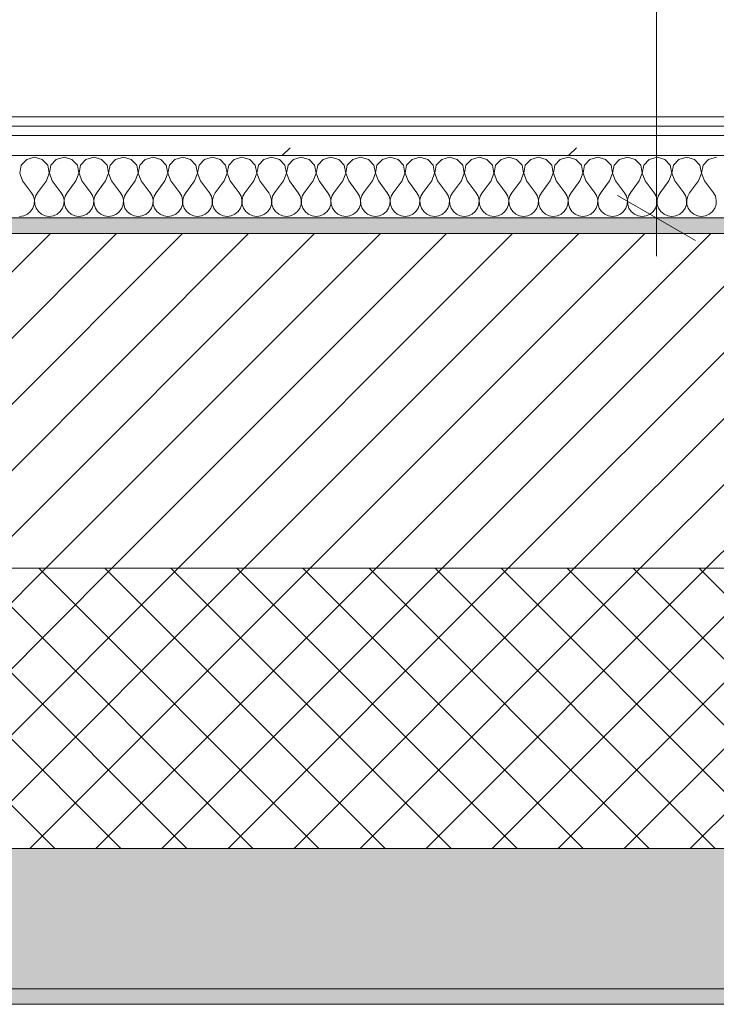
# Model space of a CAD drawing. Header units: millimetres. Extents: x -40968 to 11883, y -17757 to 4746.
# Tile 118 of 227: x -11067 to -10619, y -1699 to -1067. Entities that reach past the tile are written whole.
import ezdxf

# ---------------------------------------------------------------- set-up
doc = ezdxf.new("R2010")
doc.units = ezdxf.units.MM
doc.header["$MEASUREMENT"] = 0
doc.linetypes.add('Wipeout_Contour', pattern=[1000, 0, -1000])
for name, color, linetype in [('12_FAÇ_Façana', 7, 'Continuous'), ('Nuevo_06_COT_Generals', 7, 'Continuous'), ('Nuevo_08_E_Envans secs', 7, 'Continuous')]:
    doc.layers.add(name, color=color, linetype=linetype)
for name, color, linetype, lineweight, true_color in [('12_FAÇ_Façana_Pluma_Nº__102', 7, 'Continuous', 5, 0xcccccc), ('12_FAÇ_Façana_Pluma_Nº__174', 7, 'Continuous', 13, 0xe4ad2c), ('12_FAÇ_Façana_Pluma_Nº__176', 7, 'Continuous', 15, 0x93a0c6), ('Nuevo_08_E_Envans secs_Pluma_Nº__102', 7, 'Continuous', 5, 0xcccccc), ('Nuevo_08_E_Envans secs_Pluma_Nº__171', 171, 'Continuous', 13, 0xaaaaff), ('Nuevo_08_E_Envans secs_Pluma_Nº__177', 7, 'Continuous', 15, 0xf7e046)]:
    doc.layers.add(name, color=color, linetype=linetype, lineweight=lineweight, true_color=true_color)
for name, color, linetype, lineweight in [('12_FAÇ_Façana_Pluma_Nº__2', 8, 'Continuous', 5), ('12_FAÇ_Façana_Pluma_Nº__7', 7, 'Continuous', 5), ('Nuevo_06_COT_Generals_Pluma_Nº__1', 7, 'Continuous', 5), ('Nuevo_08_E_Envans secs_Pluma_Nº__1', 7, 'Continuous', 5)]:
    doc.layers.add(name, color=color, linetype=linetype, lineweight=lineweight)
doc.styles.add('Estilo_Generado_1', font='txt')
doc.dimstyles.new('Estilo_Generado__2', dxfattribs={"dimtxt": 100, "dimasz": 38, "dimexe": 0.18, "dimexo": 300, "dimgap": 0, "dimtad": 1, "dimlfac": 0.001, "dimzin": 0, "dimdsep": 46, "dimtxsty": 'Estilo_Generado_1', "dimblk": 'ARROWHEAD_2', "dimblk1": 'ARROWHEAD_2', "dimblk2": 'ARROWHEAD_2', "dimcen": 0.09, "dimclrd": 7, "dimclre": 7, "dimclrt": 7, "dimadec": 0, "dimazin": 0, "dimtfac": 1, "dimtdec": 4, "dimtmove": 0, "dimatfit": 3, "dimfxl": 0, "dimtolj": 1, "dimtzin": 0, "dimarcsym": 0})
pattern_1 = [(45, (0, 0), (-183.848, 183.848), [195, -65]), (45, (7e-14, 183.85), (-183.848, 183.848), [195, -65])]

# ---------------------------------------------------------------- blocks, each defined once
blk = doc.blocks.new('Muro_10_1', base_point=(-12935.93, -1193.98))
at = {"layer": '12_FAÇ_Façana_Pluma_Nº__102', "linetype": 'Continuous', "lineweight": 0, "true_color": 0xe5e5e5}
for points in [[(-12935.93, -1688.98), (-8781.93, -1688.98), (-8781.93, -1598.98), (-12035.86, -1598.98), (-12035.86, -1613.98), (-12435.86, -1613.98), (-12435.86, -1598.98), (-12486.81, -1598.98), (-12486.81, -1613.98), (-12886.81, -1613.98), (-12886.81, -1598.98), (-12935.93, -1598.98)], [(-12935.93, -1698.98), (-8781.93, -1698.98), (-8781.93, -1688.98), (-12935.93, -1688.98)]]:
    blk.add_hatch(color=254, dxfattribs=at).paths.add_polyline_path(points)
at = {"layer": '12_FAÇ_Façana_Pluma_Nº__174', "linetype": 'Continuous', "lineweight": 13, "true_color": 0xe4ad2c}
h = blk.add_hatch(dxfattribs=at)
h.set_pattern_fill('SATE_Aislamiento_0001', color=42, style=0, pattern_type=2)
h.set_pattern_definition([(45, (0, 0), (-21.2132, 21.2132), []), (135, (0, 0), (21.2132, 21.2132), [])])
h.paths.add_polyline_path([(-12035.86, -1598.98), (-8781.93, -1598.98), (-8781.93, -1418.98), (-12035.86, -1418.98)])
at = {"layer": '12_FAÇ_Façana_Pluma_Nº__176', "linetype": 'Continuous', "lineweight": 0, "true_color": 0x495063}
blk.add_hatch(color=251, dxfattribs=at).paths.add_polyline_path([(-11995.86, -1203.98), (-8781.93, -1203.98), (-8781.93, -1193.98), (-11995.86, -1193.98)])
at = {"layer": '12_FAÇ_Façana_Pluma_Nº__2', "linetype": 'Continuous', "lineweight": 5}
h = blk.add_hatch(dxfattribs=at)
h.set_pattern_fill('Ceramic_0001', color=8, style=0, pattern_type=2)
h.set_pattern_definition([(45, (0, 0), (-21.2132, 21.2132), [])])
h.paths.add_polyline_path([(-11995.86, -1418.98), (-8781.93, -1418.98), (-8781.93, -1203.98), (-11995.86, -1203.98)])
at = {"layer": '12_FAÇ_Façana_Pluma_Nº__7', "color": 7, "linetype": 'Continuous', "lineweight": 5}
for p, q in [((-8781.93, -1203.98), (-11995.86, -1203.98)), ((-11995.86, -1418.98), (-8781.93, -1418.98)), ((-12035.86, -1598.98), (-8781.93, -1598.98)), ((-12935.93, -1688.98), (-8781.93, -1688.98))]:
    blk.add_line(p, q, dxfattribs=at)
at = {"layer": '12_FAÇ_Façana_Pluma_Nº__7', "color": 7, "linetype": 'Continuous', "lineweight": 5, "flags": 128}
for points in [[(-8781.93, -1193.98), (-11995.86, -1193.98)], [(-12935.93, -1698.98), (-8781.93, -1698.98)]]:
    blk.add_lwpolyline(points, dxfattribs=at)
blk = doc.blocks.new('*X241')
at = {"layer": 'Nuevo_08_E_Envans secs_Pluma_Nº__102', "color": 254, "linetype": 'Continuous', "lineweight": 5, "true_color": 0xcccccc}
for p, q in [((-11062.15, -1156.35), (-11065.66, -1160.19)), ((-11057.14, -1154.93), (-11062.15, -1156.35)), ((-11052.14, -1156.35), (-11057.14, -1154.93)), ((-11048.62, -1160.19), (-11052.14, -1156.35)), ((-11043.1, -1156.35), (-11046.61, -1160.19)), ((-11038.1, -1154.93), (-11043.1, -1156.35)), ((-11033.09, -1156.35), (-11038.1, -1154.93)), ((-11029.58, -1160.19), (-11033.09, -1156.35)), ((-11024.05, -1156.35), (-11027.57, -1160.19)), ((-11019.05, -1154.93), (-11024.05, -1156.35)), ((-11014.04, -1156.35), (-11019.05, -1154.93)), ((-11010.53, -1160.19), (-11014.04, -1156.35)), ((-11005.01, -1156.35), (-11008.52, -1160.19)), ((-11000, -1154.93), (-11005.01, -1156.35)), ((-10994.99, -1156.35), (-11000, -1154.93)), ((-10991.48, -1160.19), (-10994.99, -1156.35)), ((-10985.96, -1156.35), (-10989.47, -1160.19)), ((-10980.95, -1154.93), (-10985.96, -1156.35)), ((-10975.95, -1156.35), (-10980.95, -1154.93)), ((-10972.43, -1160.19), (-10975.95, -1156.35)), ((-10966.91, -1156.35), (-10970.42, -1160.19)), ((-10961.9, -1154.93), (-10966.91, -1156.35)), ((-10956.9, -1156.35), (-10961.9, -1154.93)), ((-10953.39, -1160.19), (-10956.9, -1156.35)), ((-10947.86, -1156.35), (-10951.38, -1160.19)), ((-10942.86, -1154.93), (-10947.86, -1156.35)), ((-10937.85, -1156.35), (-10942.86, -1154.93)), ((-10934.34, -1160.19), (-10937.85, -1156.35)), ((-10928.82, -1156.35), (-10932.33, -1160.19)), ((-10923.81, -1154.93), (-10928.82, -1156.35)), ((-10918.8, -1156.35), (-10923.81, -1154.93)), ((-10915.29, -1160.19), (-10918.8, -1156.35)), ((-10909.77, -1156.35), (-10913.28, -1160.19)), ((-10904.76, -1154.93), (-10909.77, -1156.35)), ((-10899.75, -1156.35), (-10904.76, -1154.93)), ((-10896.24, -1160.19), (-10899.75, -1156.35)), ((-10890.72, -1156.35), (-10894.23, -1160.19)), ((-10885.71, -1154.93), (-10890.72, -1156.35)), ((-10880.71, -1156.35), (-10885.71, -1154.93)), ((-10877.2, -1160.19), (-10880.71, -1156.35)), ((-10871.67, -1156.35), (-10875.19, -1160.19)), ((-10866.67, -1154.93), (-10871.67, -1156.35)), ((-10861.66, -1156.35), (-10866.67, -1154.93)), ((-10858.15, -1160.19), (-10861.66, -1156.35)), ((-10852.63, -1156.35), (-10856.14, -1160.19)), ((-10847.62, -1154.93), (-10852.63, -1156.35)), ((-10842.61, -1156.35), (-10847.62, -1154.93)), ((-10839.1, -1160.19), (-10842.61, -1156.35)), ((-10833.58, -1156.35), (-10837.09, -1160.19)), ((-10828.57, -1154.93), (-10833.58, -1156.35)), ((-10823.56, -1156.35), (-10828.57, -1154.93)), ((-10820.05, -1160.19), (-10823.56, -1156.35)), ((-10814.53, -1156.35), (-10818.04, -1160.19)), ((-10809.52, -1154.93), (-10814.53, -1156.35)), ((-10804.52, -1156.35), (-10809.52, -1154.93)), ((-10801.01, -1160.19), (-10804.52, -1156.35)), ((-10795.48, -1156.35), (-10798.99, -1160.19)), ((-10790.48, -1154.93), (-10795.48, -1156.35)), ((-10785.47, -1156.35), (-10790.48, -1154.93)), ((-10781.96, -1160.19), (-10785.47, -1156.35)), ((-10776.44, -1156.35), (-10779.95, -1160.19)), ((-10771.43, -1154.93), (-10776.44, -1156.35)), ((-10766.42, -1156.35), (-10771.43, -1154.93)), ((-10762.91, -1160.19), (-10766.42, -1156.35)), ((-10757.39, -1156.35), (-10760.9, -1160.19)), ((-10752.38, -1154.93), (-10757.39, -1156.35)), ((-10747.37, -1156.35), (-10752.38, -1154.93)), ((-10743.86, -1160.19), (-10747.37, -1156.35)), ((-10738.34, -1156.35), (-10741.85, -1160.19)), ((-10733.33, -1154.93), (-10738.34, -1156.35)), ((-10728.33, -1156.35), (-10733.33, -1154.93)), ((-10724.81, -1160.19), (-10728.33, -1156.35)), ((-10719.29, -1156.35), (-10722.8, -1160.19)), ((-10714.29, -1154.93), (-10719.29, -1156.35)), ((-10709.28, -1156.35), (-10714.29, -1154.93)), ((-10705.77, -1160.19), (-10709.28, -1156.35)), ((-10700.25, -1156.35), (-10703.76, -1160.19)), ((-10695.24, -1154.93), (-10700.25, -1156.35)), ((-10690.23, -1156.35), (-10695.24, -1154.93)), ((-10686.72, -1160.19), (-10690.23, -1156.35)), ((-10681.2, -1156.35), (-10684.71, -1160.19)), ((-10676.19, -1154.93), (-10681.2, -1156.35)), ((-10671.18, -1156.35), (-10676.19, -1154.93)), ((-10667.67, -1160.19), (-10671.18, -1156.35)), ((-10662.15, -1156.35), (-10665.66, -1160.19)), ((-10657.14, -1154.93), (-10662.15, -1156.35)), ((-10652.14, -1156.35), (-10657.14, -1154.93)), ((-10648.62, -1160.19), (-10652.14, -1156.35)), ((-10643.1, -1156.35), (-10646.61, -1160.19)), ((-10638.1, -1154.93), (-10643.1, -1156.35)), ((-10633.09, -1156.35), (-10638.1, -1154.93)), ((-10629.58, -1160.19), (-10633.09, -1156.35)), ((-10624.05, -1156.35), (-10627.57, -1160.19)), ((-10619.05, -1154.93), (-10624.05, -1156.35)), ((-11065.66, -1160.19), (-11066.63, -1165.31)), ((-11047.66, -1165.31), (-11048.62, -1160.19)), ((-11046.61, -1160.19), (-11047.58, -1165.31)), ((-11028.61, -1165.31), (-11029.58, -1160.19)), ((-11027.57, -1160.19), (-11028.53, -1165.31)), ((-11009.56, -1165.31), (-11010.53, -1160.19)), ((-11008.52, -1160.19), (-11009.49, -1165.31)), ((-10990.51, -1165.31), (-10991.48, -1160.19)), ((-10989.47, -1160.19), (-10990.44, -1165.31)), ((-10971.47, -1165.31), (-10972.43, -1160.19)), ((-10970.42, -1160.19), (-10971.39, -1165.31)), ((-10952.42, -1165.31), (-10953.39, -1160.19)), ((-10951.38, -1160.19), (-10952.34, -1165.31)), ((-10933.37, -1165.31), (-10934.34, -1160.19)), ((-10932.33, -1160.19), (-10933.29, -1165.31)), ((-10914.32, -1165.31), (-10915.29, -1160.19)), ((-10913.28, -1160.19), (-10914.25, -1165.31)), ((-10895.28, -1165.31), (-10896.24, -1160.19)), ((-10894.23, -1160.19), (-10895.2, -1165.31)), ((-10876.23, -1165.31), (-10877.2, -1160.19)), ((-10875.19, -1160.19), (-10876.15, -1165.31)), ((-10857.18, -1165.31), (-10858.15, -1160.19)), ((-10856.14, -1160.19), (-10857.1, -1165.31)), ((-10838.13, -1165.31), (-10839.1, -1160.19)), ((-10837.09, -1160.19), (-10838.06, -1165.31)), ((-10819.09, -1165.31), (-10820.05, -1160.19)), ((-10818.04, -1160.19), (-10819.01, -1165.31)), ((-10800.04, -1165.31), (-10801.01, -1160.19)), ((-10798.99, -1160.19), (-10799.96, -1165.31)), ((-10780.99, -1165.31), (-10781.96, -1160.19)), ((-10779.95, -1160.19), (-10780.91, -1165.31)), ((-10761.94, -1165.31), (-10762.91, -1160.19)), ((-10760.9, -1160.19), (-10761.87, -1165.31)), ((-10742.9, -1165.31), (-10743.86, -1160.19)), ((-10741.85, -1160.19), (-10742.82, -1165.31)), ((-10723.85, -1165.31), (-10724.81, -1160.19)), ((-10722.8, -1160.19), (-10723.77, -1165.31)), ((-10704.8, -1165.31), (-10705.77, -1160.19)), ((-10703.76, -1160.19), (-10704.72, -1165.31)), ((-10685.75, -1165.31), (-10686.72, -1160.19)), ((-10684.71, -1160.19), (-10685.68, -1165.31)), ((-10666.71, -1165.31), (-10667.67, -1160.19)), ((-10665.66, -1160.19), (-10666.63, -1165.31)), ((-10647.66, -1165.31), (-10648.62, -1160.19)), ((-10646.61, -1160.19), (-10647.58, -1165.31)), ((-10628.61, -1165.31), (-10629.58, -1160.19)), ((-10627.57, -1160.19), (-10628.53, -1165.31)), ((-11066.63, -1165.31), (-11064.76, -1170.17)), ((-11049.52, -1170.17), (-11047.66, -1165.31)), ((-11047.58, -1165.31), (-11045.71, -1170.17)), ((-11030.48, -1170.17), (-11028.61, -1165.31)), ((-11028.53, -1165.31), (-11026.67, -1170.17)), ((-11011.43, -1170.17), (-11009.56, -1165.31)), ((-11009.49, -1165.31), (-11007.62, -1170.17)), ((-10992.38, -1170.17), (-10990.51, -1165.31)), ((-10990.44, -1165.31), (-10988.57, -1170.17)), ((-10973.33, -1170.17), (-10971.47, -1165.31)), ((-10971.39, -1165.31), (-10969.52, -1170.17)), ((-10954.29, -1170.17), (-10952.42, -1165.31)), ((-10952.34, -1165.31), (-10950.48, -1170.17)), ((-10935.24, -1170.17), (-10933.37, -1165.31)), ((-10933.29, -1165.31), (-10931.43, -1170.17)), ((-10916.19, -1170.17), (-10914.32, -1165.31)), ((-10914.25, -1165.31), (-10912.38, -1170.17)), ((-10897.14, -1170.17), (-10895.28, -1165.31)), ((-10895.2, -1165.31), (-10893.33, -1170.17)), ((-10878.1, -1170.17), (-10876.23, -1165.31)), ((-10876.15, -1165.31), (-10874.29, -1170.17)), ((-10859.05, -1170.17), (-10857.18, -1165.31)), ((-10857.1, -1165.31), (-10855.24, -1170.17)), ((-10840, -1170.17), (-10838.13, -1165.31)), ((-10838.06, -1165.31), (-10836.19, -1170.17)), ((-10820.95, -1170.17), (-10819.09, -1165.31)), ((-10819.01, -1165.31), (-10817.14, -1170.17)), ((-10801.9, -1170.17), (-10800.04, -1165.31)), ((-10799.96, -1165.31), (-10798.1, -1170.17)), ((-10782.86, -1170.17), (-10780.99, -1165.31)), ((-10780.91, -1165.31), (-10779.05, -1170.17)), ((-10763.81, -1170.17), (-10761.94, -1165.31)), ((-10761.87, -1165.31), (-10760, -1170.17)), ((-10744.76, -1170.17), (-10742.9, -1165.31)), ((-10742.82, -1165.31), (-10740.95, -1170.17)), ((-10725.71, -1170.17), (-10723.85, -1165.31)), ((-10723.77, -1165.31), (-10721.9, -1170.17)), ((-10706.67, -1170.17), (-10704.8, -1165.31)), ((-10704.72, -1165.31), (-10702.86, -1170.17)), ((-10687.62, -1170.17), (-10685.75, -1165.31)), ((-10685.68, -1165.31), (-10683.81, -1170.17)), ((-10668.57, -1170.17), (-10666.71, -1165.31)), ((-10666.63, -1165.31), (-10664.76, -1170.17)), ((-10649.52, -1170.17), (-10647.66, -1165.31)), ((-10647.58, -1165.31), (-10645.71, -1170.17)), ((-10630.48, -1170.17), (-10628.61, -1165.31)), ((-10628.53, -1165.31), (-10626.67, -1170.17)), ((-11064.76, -1170.17), (-11059.05, -1177.79)), ((-11049.52, -1170.17), (-11055.24, -1177.79)), ((-11045.71, -1170.17), (-11040, -1177.79)), ((-11030.48, -1170.17), (-11036.19, -1177.79)), ((-11026.67, -1170.17), (-11020.95, -1177.79)), ((-11011.43, -1170.17), (-11017.14, -1177.79)), ((-11007.62, -1170.17), (-11001.9, -1177.79)), ((-10992.38, -1170.17), (-10998.1, -1177.79)), ((-10988.57, -1170.17), (-10982.86, -1177.79)), ((-10973.33, -1170.17), (-10979.05, -1177.79)), ((-10969.52, -1170.17), (-10963.81, -1177.79)), ((-10954.29, -1170.17), (-10960, -1177.79)), ((-10950.48, -1170.17), (-10944.76, -1177.79)), ((-10935.24, -1170.17), (-10940.95, -1177.79)), ((-10931.43, -1170.17), (-10925.71, -1177.79)), ((-10916.19, -1170.17), (-10921.9, -1177.79)), ((-10912.38, -1170.17), (-10906.67, -1177.79)), ((-10897.14, -1170.17), (-10902.86, -1177.79)), ((-10893.33, -1170.17), (-10887.62, -1177.79)), ((-10878.1, -1170.17), (-10883.81, -1177.79)), ((-10874.29, -1170.17), (-10868.57, -1177.79)), ((-10859.05, -1170.17), (-10864.76, -1177.79)), ((-10855.24, -1170.17), (-10849.52, -1177.79)), ((-10840, -1170.17), (-10845.71, -1177.79)), ((-10836.19, -1170.17), (-10830.48, -1177.79)), ((-10820.95, -1170.17), (-10826.67, -1177.79)), ((-10817.14, -1170.17), (-10811.43, -1177.79)), ((-10801.9, -1170.17), (-10807.62, -1177.79)), ((-10798.1, -1170.17), (-10792.38, -1177.79)), ((-10782.86, -1170.17), (-10788.57, -1177.79)), ((-10779.05, -1170.17), (-10773.33, -1177.79)), ((-10763.81, -1170.17), (-10769.52, -1177.79)), ((-10760, -1170.17), (-10754.29, -1177.79)), ((-10744.76, -1170.17), (-10750.48, -1177.79)), ((-10740.95, -1170.17), (-10735.24, -1177.79)), ((-10725.71, -1170.17), (-10731.43, -1177.79)), ((-10721.9, -1170.17), (-10716.19, -1177.79)), ((-10706.67, -1170.17), (-10712.38, -1177.79)), ((-10702.86, -1170.17), (-10697.14, -1177.79)), ((-10687.62, -1170.17), (-10693.33, -1177.79)), ((-10683.81, -1170.17), (-10678.1, -1177.79)), ((-10668.57, -1170.17), (-10674.29, -1177.79)), ((-10664.76, -1170.17), (-10659.05, -1177.79)), ((-10649.52, -1170.17), (-10655.24, -1177.79)), ((-10645.71, -1170.17), (-10640, -1177.79)), ((-10630.48, -1170.17), (-10636.19, -1177.79)), ((-10626.67, -1170.17), (-10620.95, -1177.79)), ((-11057.78, -1180.08), (-11059.05, -1177.79)), ((-11057.18, -1182.64), (-11057.78, -1180.08)), ((-11056.51, -1180.08), (-11057.1, -1182.64)), ((-11055.24, -1177.79), (-11056.51, -1180.08)), ((-11038.73, -1180.08), (-11040, -1177.79)), ((-11038.13, -1182.64), (-11038.73, -1180.08)), ((-11037.46, -1180.08), (-11038.06, -1182.64)), ((-11036.19, -1177.79), (-11037.46, -1180.08)), ((-11019.68, -1180.08), (-11020.95, -1177.79)), ((-11019.09, -1182.64), (-11019.68, -1180.08)), ((-11018.41, -1180.08), (-11019.01, -1182.64)), ((-11017.14, -1177.79), (-11018.41, -1180.08)), ((-11000.63, -1180.08), (-11001.9, -1177.79)), ((-11000.04, -1182.64), (-11000.63, -1180.08)), ((-10999.37, -1180.08), (-10999.96, -1182.64)), ((-10998.1, -1177.79), (-10999.37, -1180.08)), ((-10981.59, -1180.08), (-10982.86, -1177.79)), ((-10980.99, -1182.64), (-10981.59, -1180.08)), ((-10980.32, -1180.08), (-10980.91, -1182.64)), ((-10979.05, -1177.79), (-10980.32, -1180.08)), ((-10962.54, -1180.08), (-10963.81, -1177.79)), ((-10961.94, -1182.64), (-10962.54, -1180.08)), ((-10961.27, -1180.08), (-10961.87, -1182.64)), ((-10960, -1177.79), (-10961.27, -1180.08)), ((-10943.49, -1180.08), (-10944.76, -1177.79)), ((-10942.9, -1182.64), (-10943.49, -1180.08)), ((-10942.22, -1180.08), (-10942.82, -1182.64)), ((-10940.95, -1177.79), (-10942.22, -1180.08)), ((-10924.44, -1180.08), (-10925.71, -1177.79)), ((-10923.85, -1182.64), (-10924.44, -1180.08)), ((-10923.18, -1180.08), (-10923.77, -1182.64)), ((-10921.9, -1177.79), (-10923.18, -1180.08)), ((-10905.4, -1180.08), (-10906.67, -1177.79)), ((-10904.8, -1182.64), (-10905.4, -1180.08)), ((-10904.13, -1180.08), (-10904.72, -1182.64)), ((-10902.86, -1177.79), (-10904.13, -1180.08)), ((-10886.35, -1180.08), (-10887.62, -1177.79)), ((-10885.75, -1182.64), (-10886.35, -1180.08)), ((-10885.08, -1180.08), (-10885.68, -1182.64)), ((-10883.81, -1177.79), (-10885.08, -1180.08)), ((-10867.3, -1180.08), (-10868.57, -1177.79)), ((-10866.71, -1182.64), (-10867.3, -1180.08)), ((-10866.03, -1180.08), (-10866.63, -1182.64)), ((-10864.76, -1177.79), (-10866.03, -1180.08)), ((-10848.25, -1180.08), (-10849.52, -1177.79)), ((-10847.66, -1182.64), (-10848.25, -1180.08)), ((-10846.99, -1180.08), (-10847.58, -1182.64)), ((-10845.71, -1177.79), (-10846.99, -1180.08)), ((-10829.2, -1180.08), (-10830.48, -1177.79)), ((-10828.61, -1182.64), (-10829.2, -1180.08)), ((-10827.94, -1180.08), (-10828.53, -1182.64)), ((-10826.67, -1177.79), (-10827.94, -1180.08)), ((-10810.16, -1180.08), (-10811.43, -1177.79)), ((-10809.56, -1182.64), (-10810.16, -1180.08)), ((-10808.89, -1180.08), (-10809.49, -1182.64)), ((-10807.62, -1177.79), (-10808.89, -1180.08)), ((-10791.11, -1180.08), (-10792.38, -1177.79)), ((-10790.51, -1182.64), (-10791.11, -1180.08)), ((-10789.84, -1180.08), (-10790.44, -1182.64)), ((-10788.57, -1177.79), (-10789.84, -1180.08)), ((-10772.06, -1180.08), (-10773.33, -1177.79)), ((-10771.47, -1182.64), (-10772.06, -1180.08)), ((-10770.8, -1180.08), (-10771.39, -1182.64)), ((-10769.52, -1177.79), (-10770.8, -1180.08)), ((-10753.01, -1180.08), (-10754.29, -1177.79)), ((-10752.42, -1182.64), (-10753.01, -1180.08)), ((-10751.75, -1180.08), (-10752.34, -1182.64)), ((-10750.48, -1177.79), (-10751.75, -1180.08)), ((-10733.97, -1180.08), (-10735.24, -1177.79)), ((-10733.37, -1182.64), (-10733.97, -1180.08)), ((-10732.7, -1180.08), (-10733.29, -1182.64)), ((-10731.43, -1177.79), (-10732.7, -1180.08)), ((-10714.92, -1180.08), (-10716.19, -1177.79)), ((-10714.32, -1182.64), (-10714.92, -1180.08)), ((-10713.65, -1180.08), (-10714.25, -1182.64)), ((-10712.38, -1177.79), (-10713.65, -1180.08)), ((-10695.87, -1180.08), (-10697.14, -1177.79)), ((-10695.28, -1182.64), (-10695.87, -1180.08)), ((-10694.6, -1180.08), (-10695.2, -1182.64)), ((-10693.33, -1177.79), (-10694.6, -1180.08)), ((-10676.82, -1180.08), (-10678.1, -1177.79)), ((-10676.23, -1182.64), (-10676.82, -1180.08)), ((-10675.56, -1180.08), (-10676.15, -1182.64)), ((-10674.29, -1177.79), (-10675.56, -1180.08)), ((-10657.78, -1180.08), (-10659.05, -1177.79)), ((-10657.18, -1182.64), (-10657.78, -1180.08)), ((-10656.51, -1180.08), (-10657.1, -1182.64)), ((-10655.24, -1177.79), (-10656.51, -1180.08)), ((-10638.73, -1180.08), (-10640, -1177.79)), ((-10638.13, -1182.64), (-10638.73, -1180.08)), ((-10637.46, -1180.08), (-10638.06, -1182.64)), ((-10636.19, -1177.79), (-10637.46, -1180.08)), ((-10619.68, -1180.08), (-10620.95, -1177.79)), ((-10619.09, -1182.64), (-10619.68, -1180.08)), ((-11059.64, -1189.92), (-11058.15, -1187.76)), ((-11058.15, -1187.76), (-11057.31, -1185.27)), ((-11057.31, -1185.27), (-11057.18, -1182.64)), ((-11057.1, -1182.64), (-11056.98, -1185.27)), ((-11056.98, -1185.27), (-11056.14, -1187.76)), ((-11056.14, -1187.76), (-11054.65, -1189.92)), ((-11040.59, -1189.92), (-11039.1, -1187.76)), ((-11039.1, -1187.76), (-11038.26, -1185.27)), ((-11038.26, -1185.27), (-11038.13, -1182.64)), ((-11038.06, -1182.64), (-11037.93, -1185.27)), ((-11037.93, -1185.27), (-11037.09, -1187.76)), ((-11037.09, -1187.76), (-11035.6, -1189.92)), ((-11021.54, -1189.92), (-11020.05, -1187.76)), ((-11020.05, -1187.76), (-11019.21, -1185.27)), ((-11019.21, -1185.27), (-11019.09, -1182.64)), ((-11019.01, -1182.64), (-11018.88, -1185.27)), ((-11018.88, -1185.27), (-11018.04, -1187.76)), ((-11018.04, -1187.76), (-11016.55, -1189.92)), ((-11002.49, -1189.92), (-11001.01, -1187.76)), ((-11001.01, -1187.76), (-11000.17, -1185.27)), ((-11000.17, -1185.27), (-11000.04, -1182.64)), ((-10999.96, -1182.64), (-10999.83, -1185.27)), ((-10999.83, -1185.27), (-10998.99, -1187.76)), ((-10998.99, -1187.76), (-10997.51, -1189.92)), ((-10983.45, -1189.92), (-10981.96, -1187.76)), ((-10981.96, -1187.76), (-10981.12, -1185.27)), ((-10981.12, -1185.27), (-10980.99, -1182.64)), ((-10980.91, -1182.64), (-10980.79, -1185.27)), ((-10980.79, -1185.27), (-10979.95, -1187.76)), ((-10979.95, -1187.76), (-10978.46, -1189.92)), ((-10964.4, -1189.92), (-10962.91, -1187.76)), ((-10962.91, -1187.76), (-10962.07, -1185.27)), ((-10962.07, -1185.27), (-10961.94, -1182.64)), ((-10961.87, -1182.64), (-10961.74, -1185.27)), ((-10961.74, -1185.27), (-10960.9, -1187.76)), ((-10960.9, -1187.76), (-10959.41, -1189.92)), ((-10945.35, -1189.92), (-10943.86, -1187.76)), ((-10943.86, -1187.76), (-10943.02, -1185.27)), ((-10943.02, -1185.27), (-10942.9, -1182.64)), ((-10942.82, -1182.64), (-10942.69, -1185.27)), ((-10942.69, -1185.27), (-10941.85, -1187.76)), ((-10941.85, -1187.76), (-10940.36, -1189.92)), ((-10926.3, -1189.92), (-10924.81, -1187.76)), ((-10924.81, -1187.76), (-10923.98, -1185.27)), ((-10923.98, -1185.27), (-10923.85, -1182.64)), ((-10923.77, -1182.64), (-10923.64, -1185.27)), ((-10923.64, -1185.27), (-10922.8, -1187.76)), ((-10922.8, -1187.76), (-10921.32, -1189.92)), ((-10907.26, -1189.92), (-10905.77, -1187.76)), ((-10905.77, -1187.76), (-10904.93, -1185.27)), ((-10904.93, -1185.27), (-10904.8, -1182.64)), ((-10904.72, -1182.64), (-10904.6, -1185.27)), ((-10904.6, -1185.27), (-10903.76, -1187.76)), ((-10903.76, -1187.76), (-10902.27, -1189.92)), ((-10888.21, -1189.92), (-10886.72, -1187.76)), ((-10886.72, -1187.76), (-10885.88, -1185.27)), ((-10885.88, -1185.27), (-10885.75, -1182.64)), ((-10885.68, -1182.64), (-10885.55, -1185.27)), ((-10885.55, -1185.27), (-10884.71, -1187.76)), ((-10884.71, -1187.76), (-10883.22, -1189.92)), ((-10869.16, -1189.92), (-10867.67, -1187.76)), ((-10867.67, -1187.76), (-10866.83, -1185.27)), ((-10866.83, -1185.27), (-10866.71, -1182.64)), ((-10866.63, -1182.64), (-10866.5, -1185.27)), ((-10866.5, -1185.27), (-10865.66, -1187.76)), ((-10865.66, -1187.76), (-10864.17, -1189.92)), ((-10850.11, -1189.92), (-10848.62, -1187.76)), ((-10848.62, -1187.76), (-10847.78, -1185.27)), ((-10847.78, -1185.27), (-10847.66, -1182.64)), ((-10847.58, -1182.64), (-10847.45, -1185.27)), ((-10847.45, -1185.27), (-10846.61, -1187.76)), ((-10846.61, -1187.76), (-10845.13, -1189.92)), ((-10831.06, -1189.92), (-10829.58, -1187.76)), ((-10829.58, -1187.76), (-10828.74, -1185.27)), ((-10828.74, -1185.27), (-10828.61, -1182.64)), ((-10828.53, -1182.64), (-10828.41, -1185.27)), ((-10828.41, -1185.27), (-10827.57, -1187.76)), ((-10827.57, -1187.76), (-10826.08, -1189.92)), ((-10812.02, -1189.92), (-10810.53, -1187.76)), ((-10810.53, -1187.76), (-10809.69, -1185.27)), ((-10809.69, -1185.27), (-10809.56, -1182.64)), ((-10809.49, -1182.64), (-10809.36, -1185.27)), ((-10809.36, -1185.27), (-10808.52, -1187.76)), ((-10808.52, -1187.76), (-10807.03, -1189.92)), ((-10792.97, -1189.92), (-10791.48, -1187.76)), ((-10791.48, -1187.76), (-10790.64, -1185.27)), ((-10790.64, -1185.27), (-10790.51, -1182.64)), ((-10790.44, -1182.64), (-10790.31, -1185.27)), ((-10790.31, -1185.27), (-10789.47, -1187.76)), ((-10789.47, -1187.76), (-10787.98, -1189.92)), ((-10773.92, -1189.92), (-10772.43, -1187.76)), ((-10772.43, -1187.76), (-10771.59, -1185.27)), ((-10771.59, -1185.27), (-10771.47, -1182.64)), ((-10771.39, -1182.64), (-10771.26, -1185.27)), ((-10771.26, -1185.27), (-10770.42, -1187.76)), ((-10770.42, -1187.76), (-10768.94, -1189.92)), ((-10754.87, -1189.92), (-10753.39, -1187.76)), ((-10753.39, -1187.76), (-10752.55, -1185.27)), ((-10752.55, -1185.27), (-10752.42, -1182.64)), ((-10752.34, -1182.64), (-10752.22, -1185.27)), ((-10752.22, -1185.27), (-10751.38, -1187.76)), ((-10751.38, -1187.76), (-10749.89, -1189.92)), ((-10735.83, -1189.92), (-10734.34, -1187.76)), ((-10734.34, -1187.76), (-10733.5, -1185.27)), ((-10733.5, -1185.27), (-10733.37, -1182.64)), ((-10733.29, -1182.64), (-10733.17, -1185.27)), ((-10733.17, -1185.27), (-10732.33, -1187.76)), ((-10732.33, -1187.76), (-10730.84, -1189.92)), ((-10716.78, -1189.92), (-10715.29, -1187.76)), ((-10715.29, -1187.76), (-10714.45, -1185.27)), ((-10714.45, -1185.27), (-10714.32, -1182.64)), ((-10714.25, -1182.64), (-10714.12, -1185.27)), ((-10714.12, -1185.27), (-10713.28, -1187.76)), ((-10713.28, -1187.76), (-10711.79, -1189.92)), ((-10697.73, -1189.92), (-10696.24, -1187.76)), ((-10696.24, -1187.76), (-10695.4, -1185.27)), ((-10695.4, -1185.27), (-10695.28, -1182.64)), ((-10695.2, -1182.64), (-10695.07, -1185.27)), ((-10695.07, -1185.27), (-10694.23, -1187.76)), ((-10694.23, -1187.76), (-10692.74, -1189.92)), ((-10678.68, -1189.92), (-10677.2, -1187.76)), ((-10677.2, -1187.76), (-10676.36, -1185.27)), ((-10676.36, -1185.27), (-10676.23, -1182.64)), ((-10676.15, -1182.64), (-10676.02, -1185.27)), ((-10676.02, -1185.27), (-10675.19, -1187.76)), ((-10675.19, -1187.76), (-10673.7, -1189.92)), ((-10659.64, -1189.92), (-10658.15, -1187.76)), ((-10658.15, -1187.76), (-10657.31, -1185.27)), ((-10657.31, -1185.27), (-10657.18, -1182.64)), ((-10657.1, -1182.64), (-10656.98, -1185.27)), ((-10656.98, -1185.27), (-10656.14, -1187.76)), ((-10656.14, -1187.76), (-10654.65, -1189.92)), ((-10640.59, -1189.92), (-10639.1, -1187.76)), ((-10639.1, -1187.76), (-10638.26, -1185.27)), ((-10638.26, -1185.27), (-10638.13, -1182.64)), ((-10638.06, -1182.64), (-10637.93, -1185.27)), ((-10637.93, -1185.27), (-10637.09, -1187.76)), ((-10637.09, -1187.76), (-10635.6, -1189.92)), ((-10621.54, -1189.92), (-10620.05, -1187.76)), ((-10620.05, -1187.76), (-10619.21, -1185.27)), ((-10619.21, -1185.27), (-10619.09, -1182.64)), ((-11066.67, -1193.02), (-11064.06, -1192.66)), ((-11064.06, -1192.66), (-11061.66, -1191.6)), ((-11061.66, -1191.6), (-11059.64, -1189.92)), ((-11054.65, -1189.92), (-11052.63, -1191.6)), ((-11052.63, -1191.6), (-11050.22, -1192.66)), ((-11050.22, -1192.66), (-11047.62, -1193.02)), ((-11047.62, -1193.02), (-11045.02, -1192.66)), ((-11045.02, -1192.66), (-11042.61, -1191.6)), ((-11042.61, -1191.6), (-11040.59, -1189.92)), ((-11035.6, -1189.92), (-11033.58, -1191.6)), ((-11033.58, -1191.6), (-11031.17, -1192.66)), ((-11031.17, -1192.66), (-11028.57, -1193.02)), ((-11028.57, -1193.02), (-11025.97, -1192.66)), ((-11025.97, -1192.66), (-11023.56, -1191.6)), ((-11023.56, -1191.6), (-11021.54, -1189.92)), ((-11016.55, -1189.92), (-11014.53, -1191.6)), ((-11014.53, -1191.6), (-11012.13, -1192.66)), ((-11012.13, -1192.66), (-11009.52, -1193.02)), ((-11009.52, -1193.02), (-11006.92, -1192.66)), ((-11006.92, -1192.66), (-11004.52, -1191.6)), ((-11004.52, -1191.6), (-11002.49, -1189.92)), ((-10997.51, -1189.92), (-10995.48, -1191.6)), ((-10995.48, -1191.6), (-10993.08, -1192.66)), ((-10993.08, -1192.66), (-10990.48, -1193.02)), ((-10990.48, -1193.02), (-10987.87, -1192.66)), ((-10987.87, -1192.66), (-10985.47, -1191.6)), ((-10985.47, -1191.6), (-10983.45, -1189.92)), ((-10978.46, -1189.92), (-10976.44, -1191.6)), ((-10976.44, -1191.6), (-10974.03, -1192.66)), ((-10974.03, -1192.66), (-10971.43, -1193.02)), ((-10971.43, -1193.02), (-10968.83, -1192.66)), ((-10968.83, -1192.66), (-10966.42, -1191.6)), ((-10966.42, -1191.6), (-10964.4, -1189.92)), ((-10959.41, -1189.92), (-10957.39, -1191.6)), ((-10957.39, -1191.6), (-10954.98, -1192.66)), ((-10954.98, -1192.66), (-10952.38, -1193.02)), ((-10952.38, -1193.02), (-10949.78, -1192.66)), ((-10949.78, -1192.66), (-10947.37, -1191.6)), ((-10947.37, -1191.6), (-10945.35, -1189.92)), ((-10940.36, -1189.92), (-10938.34, -1191.6)), ((-10938.34, -1191.6), (-10935.94, -1192.66)), ((-10935.94, -1192.66), (-10933.33, -1193.02)), ((-10933.33, -1193.02), (-10930.73, -1192.66)), ((-10930.73, -1192.66), (-10928.33, -1191.6)), ((-10928.33, -1191.6), (-10926.3, -1189.92)), ((-10921.32, -1189.92), (-10919.29, -1191.6)), ((-10919.29, -1191.6), (-10916.89, -1192.66)), ((-10916.89, -1192.66), (-10914.29, -1193.02)), ((-10914.29, -1193.02), (-10911.68, -1192.66)), ((-10911.68, -1192.66), (-10909.28, -1191.6)), ((-10909.28, -1191.6), (-10907.26, -1189.92)), ((-10902.27, -1189.92), (-10900.25, -1191.6)), ((-10900.25, -1191.6), (-10897.84, -1192.66)), ((-10897.84, -1192.66), (-10895.24, -1193.02)), ((-10895.24, -1193.02), (-10892.64, -1192.66)), ((-10892.64, -1192.66), (-10890.23, -1191.6)), ((-10890.23, -1191.6), (-10888.21, -1189.92)), ((-10883.22, -1189.92), (-10881.2, -1191.6)), ((-10881.2, -1191.6), (-10878.79, -1192.66)), ((-10878.79, -1192.66), (-10876.19, -1193.02)), ((-10876.19, -1193.02), (-10873.59, -1192.66)), ((-10873.59, -1192.66), (-10871.18, -1191.6)), ((-10871.18, -1191.6), (-10869.16, -1189.92)), ((-10864.17, -1189.92), (-10862.15, -1191.6)), ((-10862.15, -1191.6), (-10859.75, -1192.66)), ((-10859.75, -1192.66), (-10857.14, -1193.02)), ((-10857.14, -1193.02), (-10854.54, -1192.66)), ((-10854.54, -1192.66), (-10852.14, -1191.6)), ((-10852.14, -1191.6), (-10850.11, -1189.92)), ((-10845.13, -1189.92), (-10843.1, -1191.6)), ((-10843.1, -1191.6), (-10840.7, -1192.66)), ((-10840.7, -1192.66), (-10838.1, -1193.02)), ((-10838.1, -1193.02), (-10835.49, -1192.66)), ((-10835.49, -1192.66), (-10833.09, -1191.6)), ((-10833.09, -1191.6), (-10831.06, -1189.92)), ((-10826.08, -1189.92), (-10824.05, -1191.6)), ((-10824.05, -1191.6), (-10821.65, -1192.66)), ((-10821.65, -1192.66), (-10819.05, -1193.02)), ((-10819.05, -1193.02), (-10816.45, -1192.66)), ((-10816.45, -1192.66), (-10814.04, -1191.6)), ((-10814.04, -1191.6), (-10812.02, -1189.92)), ((-10807.03, -1189.92), (-10805.01, -1191.6)), ((-10805.01, -1191.6), (-10802.6, -1192.66)), ((-10802.6, -1192.66), (-10800, -1193.02)), ((-10800, -1193.02), (-10797.4, -1192.66)), ((-10797.4, -1192.66), (-10794.99, -1191.6)), ((-10794.99, -1191.6), (-10792.97, -1189.92)), ((-10787.98, -1189.92), (-10785.96, -1191.6)), ((-10785.96, -1191.6), (-10783.55, -1192.66)), ((-10783.55, -1192.66), (-10780.95, -1193.02)), ((-10780.95, -1193.02), (-10778.35, -1192.66)), ((-10778.35, -1192.66), (-10775.95, -1191.6)), ((-10775.95, -1191.6), (-10773.92, -1189.92)), ((-10768.94, -1189.92), (-10766.91, -1191.6)), ((-10766.91, -1191.6), (-10764.51, -1192.66)), ((-10764.51, -1192.66), (-10761.9, -1193.02)), ((-10761.9, -1193.02), (-10759.3, -1192.66)), ((-10759.3, -1192.66), (-10756.9, -1191.6)), ((-10756.9, -1191.6), (-10754.87, -1189.92)), ((-10749.89, -1189.92), (-10747.86, -1191.6)), ((-10747.86, -1191.6), (-10745.46, -1192.66)), ((-10745.46, -1192.66), (-10742.86, -1193.02)), ((-10742.86, -1193.02), (-10740.25, -1192.66)), ((-10740.25, -1192.66), (-10737.85, -1191.6)), ((-10737.85, -1191.6), (-10735.83, -1189.92)), ((-10730.84, -1189.92), (-10728.82, -1191.6)), ((-10728.82, -1191.6), (-10726.41, -1192.66)), ((-10726.41, -1192.66), (-10723.81, -1193.02)), ((-10723.81, -1193.02), (-10721.21, -1192.66)), ((-10721.21, -1192.66), (-10718.8, -1191.6)), ((-10718.8, -1191.6), (-10716.78, -1189.92)), ((-10711.79, -1189.92), (-10709.77, -1191.6)), ((-10709.77, -1191.6), (-10707.36, -1192.66)), ((-10707.36, -1192.66), (-10704.76, -1193.02)), ((-10704.76, -1193.02), (-10702.16, -1192.66)), ((-10702.16, -1192.66), (-10699.75, -1191.6)), ((-10699.75, -1191.6), (-10697.73, -1189.92)), ((-10692.74, -1189.92), (-10690.72, -1191.6)), ((-10690.72, -1191.6), (-10688.32, -1192.66)), ((-10688.32, -1192.66), (-10685.71, -1193.02)), ((-10685.71, -1193.02), (-10683.11, -1192.66)), ((-10683.11, -1192.66), (-10680.71, -1191.6)), ((-10680.71, -1191.6), (-10678.68, -1189.92)), ((-10673.7, -1189.92), (-10671.67, -1191.6)), ((-10671.67, -1191.6), (-10669.27, -1192.66)), ((-10669.27, -1192.66), (-10666.67, -1193.02)), ((-10666.67, -1193.02), (-10664.06, -1192.66)), ((-10664.06, -1192.66), (-10661.66, -1191.6)), ((-10661.66, -1191.6), (-10659.64, -1189.92)), ((-10654.65, -1189.92), (-10652.63, -1191.6)), ((-10652.63, -1191.6), (-10650.22, -1192.66)), ((-10650.22, -1192.66), (-10647.62, -1193.02)), ((-10647.62, -1193.02), (-10645.02, -1192.66)), ((-10645.02, -1192.66), (-10642.61, -1191.6)), ((-10642.61, -1191.6), (-10640.59, -1189.92)), ((-10635.6, -1189.92), (-10633.58, -1191.6)), ((-10633.58, -1191.6), (-10631.17, -1192.66)), ((-10631.17, -1192.66), (-10628.57, -1193.02)), ((-10628.57, -1193.02), (-10625.97, -1192.66)), ((-10625.97, -1192.66), (-10623.56, -1191.6)), ((-10623.56, -1191.6), (-10621.54, -1189.92))]:
    blk.add_line(p, q, dxfattribs=at)
blk = doc.blocks.new('Muro_94_1', base_point=(-8781.93, -1193.98))
at = {"layer": 'Nuevo_08_E_Envans secs_Pluma_Nº__1', "color": 7, "linetype": 'Continuous', "lineweight": 5, "flags": 128}
blk.add_lwpolyline([(-12035.86, -1193.98), (-8781.93, -1193.98)], dxfattribs=at)
at = {"color": 254, "linetype": 'Wipeout_Contour', "lineweight": 0, "ltscale": 41757.661054}
blk.add_wipeout([(-11970.86, -1134.98), (-8781.93, -1134.98), (-8781.93, -1128.98), (-11970.86, -1128.98)], dxfattribs=at).dxf.layer = 'Nuevo_08_E_Envans secs'
at = {"color": 254, "linetype": 'Wipeout_Contour', "lineweight": 0, "ltscale": 41788.485381}
blk.add_wipeout([(-11982.86, -1153.98), (-8781.93, -1153.98), (-8781.93, -1140.98), (-11982.86, -1140.98)], dxfattribs=at).dxf.layer = 'Nuevo_08_E_Envans secs'
at = {"layer": 'Nuevo_08_E_Envans secs_Pluma_Nº__171', "linetype": 'Continuous', "lineweight": 13, "true_color": 0xaaaaff}
h = blk.add_hatch(dxfattribs=at)
h.set_pattern_fill('Panellat_HPL_0001', color=161, style=0, pattern_type=2)
h.set_pattern_definition(pattern_1)
h.paths.add_polyline_path([(-11970.86, -1134.98), (-8781.93, -1134.98), (-8781.93, -1128.98), (-11970.86, -1128.98)])
at = {"layer": 'Nuevo_08_E_Envans secs_Pluma_Nº__177', "linetype": 'Continuous', "lineweight": 15, "true_color": 0xf7e046}
h = blk.add_hatch(dxfattribs=at)
h.set_pattern_fill('Panellat_HPL_0001', color=53, style=0, pattern_type=2)
h.set_pattern_definition(pattern_1)
h.paths.add_polyline_path([(-11982.86, -1153.98), (-8781.93, -1153.98), (-8781.93, -1140.98), (-11982.86, -1140.98)])
at = {"layer": 'Nuevo_08_E_Envans secs_Pluma_Nº__1', "color": 7, "linetype": 'Continuous', "lineweight": 5}
for p, q in [((-8781.93, -1134.98), (-11976.86, -1134.98)), ((-8781.93, -1140.98), (-11982.86, -1140.98)), ((-8781.93, -1153.98), (-11995.86, -1153.98))]:
    blk.add_line(p, q, dxfattribs=at)
at = {"layer": 'Nuevo_08_E_Envans secs_Pluma_Nº__1', "color": 7, "linetype": 'Continuous', "lineweight": 5, "flags": 128}
blk.add_lwpolyline([(-8781.93, -1128.98), (-11970.86, -1128.98)], dxfattribs=at)
at = {"layer": 'Nuevo_08_E_Envans secs', "color": 7, "lineweight": 20}
blk.add_blockref('*X241', (0, 0), dxfattribs=at)
blk = doc.blocks.new('*D668')
at = {"layer": 'Nuevo_06_COT_Generals_Pluma_Nº__1', "color": 7, "linetype": 'Continuous', "lineweight": 5}
for p, q in [((-10657.53, 1963.55), (-10657.53, 1988)), ((-10632.53, 1949.12), (-10682.53, 1977.99)), ((-10620.03, 1963.55), (-11182.84, 1963.55)), ((-10657.53, -1193.98), (-10657.53, 1963.55)), ((-10682.53, -1179.54), (-10632.53, -1208.41)), ((-10620.03, -1193.98), (-11735.86, -1193.98)), ((-10657.53, -1218.43), (-10657.53, -1193.98))]:
    blk.add_line(p, q, dxfattribs=at)
at = {"layer": 'Nuevo_06_COT_Generals_Pluma_Nº__1', "color": 7, "lineweight": 5, "insert": (-10677.53, 247.4), "char_height": 100, "attachment_point": 7, "rotation": 90, "style": 'Estilo_Generado_1'}
blk.add_mtext('\\A1;{\\pql;\\fGotham Book|b0|i0|c0|p0;\\W1.000000;3,16}', dxfattribs=at)
blk = doc.blocks.new('ARROWHEAD_2')
at = {"color": 0, "linetype": 'Continuous', "lineweight": 0}
for p, q in [((-0.378, -0.655), (0.378, 0.655)), ((0, 0), (-1, 0))]:
    blk.add_line(p, q, dxfattribs=at)

msp = doc.modelspace()

# ---------------------------------------------------------------- block references
at = {"layer": '12_FAÇ_Façana', "color": 7, "lineweight": 20}
msp.add_blockref('Muro_10_1', (-12935.931, -1193.976), dxfattribs=at)

# ---------------------------------------------------------------- next in the draw order: block references
at = {"layer": 'Nuevo_08_E_Envans secs', "color": 7, "lineweight": 20}
msp.add_blockref('Muro_94_1', (-8781.931, -1193.976), dxfattribs=at)

# ---------------------------------------------------------------- next in the draw order: dimensions: what is measured, and where the dimension line sits
at = {"layer": 'Nuevo_06_COT_Generals', "color": 7, "linetype": 'Continuous', "lineweight": 5}
dim = msp.add_linear_dim(base=(-10657.534, 1963.555), p1=(-12035.86, -1193.976), p2=(-11482.835, 1963.555), angle=90, dimstyle='Estilo_Generado__2', dxfattribs=at)
dim.commit()
dim.dimension.update_dxf_attribs({"geometry": '*D668', "text_midpoint": (-10727.534, 376.862), "dimtype": 160, "text_rotation": 90})

doc.saveas('drawing.dxf')
